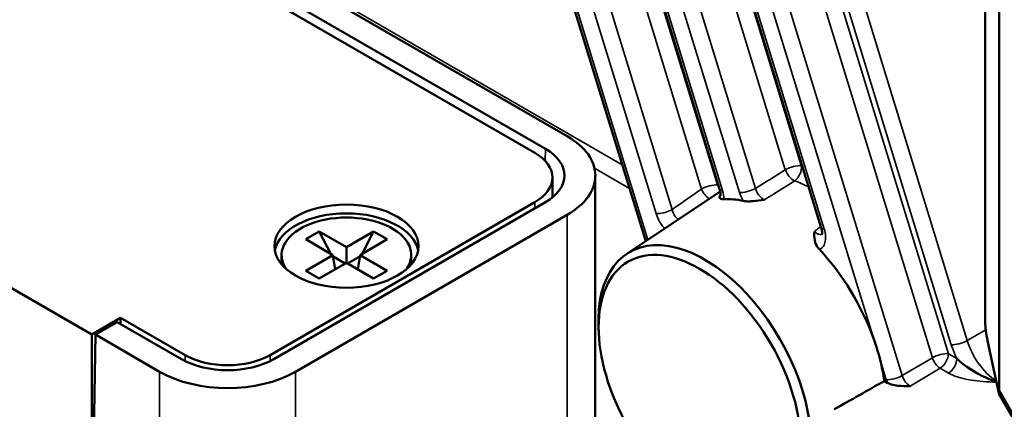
# Model space of a CAD drawing. Header units: millimetres. Extents: x 0 to 4638, y -120 to 1188.
# Tile 164 of 256: x 1386 to 1413, y 358 to 369. Entities that reach past the tile are written whole.
import ezdxf

# ---------------------------------------------------------------- set-up
doc = ezdxf.new("R2010")
doc.units = ezdxf.units.MM
doc.header["$LTSCALE"] = 2
doc.layers.add('Sichtbar (ISO)', color=7, linetype='Continuous', lineweight=50)
doc.layers.add('Sichtbar schmal (ISO)', color=7, linetype='Continuous', lineweight=35)

msp = doc.modelspace()

# ---------------------------------------------------------------- linework, layer by layer
at = {"layer": 'Sichtbar (ISO)'}
for p, q in [((1412.4666, 395.958), (1412.4666, 360.8804)), ((1412.8626, 358.9331), (1412.8626, 395.1601)), ((1400.8663, 365.9695), (1383.4243, 376.0396)), ((1400.2612, 365.6202), (1382.8193, 375.6903)), ((1399.9706, 365.5068), (1382.7172, 375.4681)), ((1399.4711, 374.6928), (1403.0463, 363.0591)), ((1405.0972, 364.5006), (1402.0272, 374.4903)), ((1404.5833, 374.2879), (1407.9192, 363.4331)), ((1373.9962, 368.3646), (1387.6669, 360.4718)), ((1400.4588, 364.8264), (1400.4588, 364.2767)), ((1401.6473, 364.8808), (1401.6473, 356.1715)), ((1402.5199, 362.7084), (1405.1131, 364.4362)), ((1399.9706, 364.146), (1392.6167, 359.9002)), ((1392.7188, 359.7868), (1400.2612, 364.1415)), ((1393.3238, 359.4375), (1400.8663, 363.7922)), ((1393.9838, 363.3295), (1393.6066, 363.1118)), ((1394.3002, 362.7113), (1393.9838, 363.3295)), ((1394.738, 362.894), (1393.9838, 363.3295)), ((1395.4923, 363.3295), (1394.738, 362.894)), ((1395.1758, 362.7113), (1395.4923, 363.3295)), ((1395.8694, 363.1118), (1395.4923, 363.3295)), ((1393.6066, 363.1118), (1394.3609, 362.6763)), ((1395.1151, 362.6763), (1395.8694, 363.1118)), ((1394.738, 362.894), (1394.738, 362.4586)), ((1392.938, 362.513), (1392.938, 362.6763)), ((1394.3609, 362.6763), (1393.6066, 362.2408)), ((1393.9838, 362.0231), (1394.738, 362.4586)), ((1394.4216, 362.2759), (1394.3609, 362.6763)), ((1394.3672, 362.6345), (1394.705, 362.4395)), ((1394.738, 362.4586), (1395.4923, 362.0231)), ((1395.1088, 362.6345), (1394.771, 362.4395)), ((1395.0545, 362.2759), (1395.1151, 362.6763)), ((1395.8694, 362.2408), (1395.1151, 362.6763)), ((1396.538, 362.513), (1396.538, 362.6763)), ((1393.6066, 362.2408), (1393.9838, 362.0231)), ((1395.4923, 362.0231), (1395.8694, 362.2408)), ((1388.4683, 360.9344), (1387.6669, 360.4718)), ((1388.3743, 360.8165), (1387.7692, 360.4671)), ((1388.3743, 360.8165), (1390.1576, 359.7868)), ((1388.4683, 360.9344), (1388.4683, 360.7621)), ((1390.2597, 359.9002), (1388.4683, 360.9344)), ((1401.7427, 360.4943), (1401.7353, 360.6521)), ((1387.6669, 356.8792), (1387.6669, 360.4718)), ((1387.7141, 356.8519), (1387.7692, 360.4671)), ((1387.7692, 360.4671), (1389.5526, 359.4375)), ((1412.5352, 360.299), (1412.8463, 358.8397)), ((1409.672, 359.1808), (1409.7529, 359.1341)), ((1412.8469, 358.838), (1414.5756, 355.8437))]:
    msp.add_line(p, q, dxfattribs=at)
for centre, major_axis, ratio, start_param, end_param in [((1398.9807, 364.8808), (2.6667, 0), 0.5773503, 5.4977871, 7.0685835), ((1398.7921, 364.8264), (1.6667, 0), 0.5773503, 5.4977871, 7.0685835), ((1398.9807, 364.8808), (1.811, 0), 0.5773503, 5.4977871, 7.0685835), ((1406.6645, 360.2812), (-2.1619, 3.7446), 0.5773503, 5.8010646, 5.9906558), ((1394.738, 362.6763), (2, 0), 0.5773503, 0.1062659, 3.0353267), ((1394.738, 362.6763), (1.8, 0), 0.5773503, 5.8936673, 9.8142959), ((1404.6845, 359.138), (-2.0886, 3.6175), 0.5773503, 2.3008553, 7.1239227), ((1406.6645, 360.2812), (-2.1619, 3.7446), 0.5773503, 4.406723, 5.0939912), ((1394.738, 362.513), (-1.8, 0), 0.5773503, 0, 0.1023161), ((1394.738, 362.513), (1.8, 0), 0.5773503, 6.1808692, 6.2831853), ((1391.4382, 360.5262), (1.811, 0), 0.5773503, 3.9269908, 5.4977871), ((1391.4382, 360.5806), (-1.6667, 0), 0.5773503, 0.7853982, 2.3561945), ((1406.6645, 360.2812), (-2.1619, 3.7446), 0.5773503, 4.108103, 4.2618249), ((1391.4382, 360.5262), (2.6667, 0), 0.5773503, 3.9269908, 5.4977871), ((-2743.9238, 3001.1056), (-6166.483, -189.8025), 0.5971478, 2.2909961, 2.291301), ((1412.6901, 359.7763), (0.1579, -0.9268), 0.0751364, 0.0607668, 0.4154328), ((1413.1615, 358.9598), (-0.315, -0.121), 0.1284835, 6.0426814, 6.3034951)]:
    msp.add_ellipse(centre, major_axis=major_axis, ratio=ratio, start_param=start_param, end_param=end_param, dxfattribs=at)
for centre, major_axis in [((1394.738, 362.9212), (-2, 0)), ((1404.5432, 359.0565), (1.9833, -3.4352))]:
    msp.add_ellipse(centre, major_axis=major_axis, ratio=0.5773503, dxfattribs=at)
for points, knots in [([(1405.1135, 364.31), (1405.1135, 364.31), (1405.1137, 364.3104), (1405.1152, 364.3145), (1405.118, 364.3244), (1405.1207, 364.3541), (1405.1209, 364.3726), (1405.1171, 364.4161), (1405.1128, 364.4419), (1405.1034, 364.4794), (1405.1005, 364.4899), (1405.0972, 364.5006)], [0.029158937, 0.029158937, 0.029158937, 0.029158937, 0.033694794, 0.033694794, 0.050251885, 0.050251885, 0.06454849, 0.06454849, 0.079380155, 0.079380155, 0.084958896, 0.084958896, 0.084958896, 0.084958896]), ([(1405.2179, 364.2267), (1405.1966, 364.2258), (1405.1784, 364.2264), (1405.1377, 364.2312), (1405.1134, 364.2382), (1405.0892, 364.2731), (1405.0966, 364.2976), (1405.1065, 364.3217), (1405.107, 364.323), (1405.1079, 364.3249)], [0, 0, 0, 0, 0.015349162, 0.015349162, 0.040819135, 0.040819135, 0.069213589, 0.069213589, 0.071636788, 0.071636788, 0.071636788, 0.071636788]), ([(1406.3462, 364.2113), (1406.3383, 364.21), (1406.3329, 364.2092), (1406.231, 364.1935), (1406.1288, 364.1777), (1405.9398, 364.1627), (1405.8767, 364.1635), (1405.8012, 364.1692), (1405.7749, 364.1727), (1405.7514, 364.1777)], [-0.00364287, -0.00364287, -0.00364287, -0.00364287, 0, 0, 0.0428426, 0.0428426, 0.08033509, 0.08033509, 0.10298208, 0.10298208, 0.10298208, 0.10298208]), ([(1407.8658, 362.8342), (1407.8469, 362.8545), (1407.8301, 362.8758), (1407.7864, 362.9406), (1407.7549, 363.001), (1407.7189, 363.1705), (1407.7228, 363.2506), (1407.7275, 363.3174), (1407.7279, 363.3229), (1407.7284, 363.3285), (1407.7289, 363.3329)], [0, 0, 0, 0, 0.013090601, 0.013090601, 0.038633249, 0.038633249, 0.065475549, 0.065475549, 0.067464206, 0.06942683, 0.06942683, 0.06942683, 0.06942683]), ([(1407.935, 363.2392), (1407.935, 363.2392), (1407.9351, 363.2394), (1407.936, 363.242), (1407.9388, 363.2507), (1407.942, 363.2778), (1407.9427, 363.2952), (1407.9402, 363.3377), (1407.9366, 363.3641), (1407.9271, 363.4054), (1407.9234, 363.4191), (1407.9192, 363.4331)], [0.026360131, 0.026360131, 0.026360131, 0.026360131, 0.02937544, 0.02937544, 0.045280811, 0.045280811, 0.059423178, 0.059423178, 0.075035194, 0.075035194, 0.08234579, 0.08234579, 0.08234579, 0.08234579]), ([(1412.5352, 360.299), (1412.5167, 360.386), (1412.5007, 360.4783), (1412.478, 360.6527), (1412.4706, 360.7373), (1412.467, 360.8373), (1412.4666, 360.8591), (1412.4666, 360.8804)], [0, 0, 0, 0, 0.041088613, 0.041088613, 0.079554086, 0.079554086, 0.090572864, 0.090572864, 0.090572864, 0.090572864]), ([(1409.5522, 359.7742), (1409.5269, 359.871), (1409.5004, 359.9668), (1409.472, 360.059), (1409.4437, 360.1511), (1409.4114, 360.2469), (1409.3769, 360.3447)], [1.044172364, 1.044172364, 1.044172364, 1.044172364, 1.089691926, 1.089691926, 1.089691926, 1.135211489, 1.135211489, 1.135211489, 1.135211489]), ([(1411.6808, 359.8049), (1411.9039, 359.5853), (1412.1978, 359.4054), (1412.4897, 359.2753), (1412.5846, 359.2329), (1412.6809, 359.1958), (1412.7772, 359.1646)], [0, 0, 0, 0, 0.71719241, 0.71719241, 0.71719241, 0.95051492, 0.95051492, 0.95051492, 0.95051492]), ([(1410.3836, 359.0418), (1410.3755, 359.0416), (1410.3717, 359.0415), (1410.2665, 359.0391), (1410.1572, 359.0377), (1409.985, 359.0568), (1409.9235, 359.0683), (1409.825, 359.0987), (1409.7865, 359.1147), (1409.7528, 359.1341)], [-0.10434531, -0.10434531, -0.10434531, -0.10434531, -0.1001889, -0.1001889, -0.05046846, -0.05046846, -0.02136124, -0.02136124, 0, 0, 0, 0])]:
    msp.add_open_spline(points, degree=3, knots=knots, dxfattribs=at)
at = {"layer": 'Sichtbar schmal (ISO)'}
for p, q in [((1412.478, 395.8991), (1412.478, 360.8306)), ((1402.3963, 365.1743), (1382.6419, 376.5795)), ((1406.5543, 375.8621), (1411.4477, 359.9395)), ((1407.1903, 375.8654), (1411.9732, 360.3021)), ((1411.0039, 359.8253), (1406.1106, 375.7479)), ((1411.5294, 360.1879), (1406.7465, 375.7512)), ((1404.5924, 364.5061), (1401.2504, 375.3807)), ((1406.9219, 365.0409), (1403.8065, 375.1783)), ((1399.554, 374.6546), (1403.1054, 363.0985)), ((1403.3346, 363.8242), (1400.0175, 374.6179)), ((1400.4612, 374.7321), (1403.7783, 363.9384)), ((1401.9503, 374.6617), (1405.0362, 364.6203)), ((1403.0173, 374.5297), (1406.0926, 364.5227)), ((1402.1101, 374.4522), (1405.1801, 364.4624)), ((1405.6489, 364.4085), (1402.5736, 374.4155)), ((1404.5064, 374.4592), (1407.3657, 365.1551)), ((1404.6662, 374.2497), (1408.0021, 363.3949)), ((1409.3769, 360.3447), (1405.1145, 374.2142)), ((1405.5583, 374.3284), (1410.1673, 359.3309)), ((1400.2612, 365.6202), (1400.2514, 365.2912)), ((1401.6236, 365.0857), (1402.5961, 364.5243)), ((1399.9706, 364.146), (1399.9706, 363.9737)), ((1400.8663, 355.0829), (1400.8663, 363.7922)), ((1407.8365, 362.8685), (1407.8366, 362.8685)), ((1411.9732, 360.3021), (1412.4845, 360.6042)), ((1412.5392, 360.3187), (1412.8519, 358.8519)), ((1390.2597, 359.9002), (1390.2597, 359.7323)), ((1392.6167, 359.7323), (1392.6167, 359.9002)), ((1409.7235, 359.2167), (1409.5522, 359.7742)), ((1410.1673, 359.3309), (1411.0039, 359.8253)), ((1411.4477, 359.9395), (1411.6808, 359.8049)), ((1411.2202, 359.5361), (1410.3836, 359.0418)), ((1411.4533, 359.4016), (1411.2202, 359.5361)), ((1389.5526, 350.7282), (1389.5526, 359.4375)), ((1393.3238, 359.4375), (1393.3238, 350.7282)), ((1412.8626, 358.9331), (1414.6286, 355.8743))]:
    msp.add_line(p, q, dxfattribs=at)
for centre, major_axis, ratio, start_param, end_param in [((1407.13, 365.019), (0.3186, 0.0979), 0.3014255, 0.6504101, 2.1862998), ((1407.13, 365.019), (-0.1766, 0.2827), 0.5362517, 1.1740919, 2.5077918), ((1407.13, 365.019), (0.1177, 0.3119), 0.6674538, 3.8775118, 5.3959483), ((1407.9373, 361.0161), (2.3673, -4.1002), 0.5773503, 2.5194625, 2.5277846), ((1407.9373, 361.0161), (-2.3673, 4.1002), 0.5773503, 0.2528469, 0.2628954), ((1407.714, 360.8871), (-2.2008, 3.812), 0.5773503, 5.5430178, 5.6693772), ((1590.9001, -105.273), (56.4306, 536.596), 0.778508, 0.5920656, 0.5942197), ((1404.8005, 364.4842), (0.3186, 0.0979), 0.3014255, 0.6504101, 2.1862998), ((1404.8005, 364.4842), (-0.1903, 0.2736), 0.5207995, 1.1479988, 2.2547981), ((1404.8005, 364.4842), (-0.273, 0.1912), 0.788443, 4.0766352, 4.3601901), ((1405.4158, 364.5985), (-0.3186, -0.0979), 0.3014255, 0, 0.6504101), ((1404.8005, 364.4842), (-0.273, 0.1912), 0.788443, 3.6977827, 3.7377964), ((1404.7023, 364.4951), (0.3706, -0.5893), 0.6081375, 0.7661442, 1.1537393), ((1405.8846, 364.5446), (0.3186, 0.0979), 0.3014255, 3.7920028, 5.3278925), ((1406.1304, 364.3644), (0.38, -0.5891), 0.6000782, 4.2732002, 4.6430643), ((1403.5703, 363.9603), (0.3186, 0.0979), 0.3014255, 3.7920028, 5.3278925), ((1576.4399, -120.8262), (72.7167, 554.2271), 0.7188566, 0.609721, 0.6102093), ((1408.2378, 363.531), (-0.3186, -0.0979), 0.3014255, 0, 0.6504101), ((1412.8, 360.8804), (-0.3333, 0), 0.5773503, 0, 0.2617994), ((1412.6886, 360.3905), (-0.1396, 0.6996), 0.2254621, 0.8462303, 1.628477), ((1411.7651, 360.324), (-0.3186, -0.0979), 0.3014255, 0.6504101, 2.1862998), ((1412.8475, 360.2394), (0.6631, -1.1568), 0.5863878, 4.3367441, 5.4299335), ((1412.8612, 360.3685), (-0.326, -0.0695), 0.2527938, 6.0629912, 6.2831853), ((1412.6118, 360.1033), (-0.8329, 1.4437), 0.577813, 1.1934281, 1.4464112), ((1411.212, 359.8034), (0.3186, 0.0979), 0.3014255, 0.6504101, 2.1862998), ((1411.212, 359.8034), (-0.1696, 0.287), 0.5434544, 1.1874413, 2.3501533), ((1411.212, 359.8034), (0.1667, 0.2887), 0.5773503, 3.9618974, 5.4977871), ((1411.4451, 359.6688), (0.1667, 0.2887), 0.5773503, 3.9618974, 5.4977871), ((1409.9592, 359.3528), (-0.3186, -0.0979), 0.3014255, 0.6504101, 2.1862998), ((1410.1565, 359.1829), (0.3332, -0.5775), 0.577813, 4.3350207, 4.4708044), ((1410.3922, 359.319), (-0.1632, 0.2907), 0.6120678, 1.2009526, 2.3637143)]:
    msp.add_ellipse(centre, major_axis=major_axis, ratio=ratio, start_param=start_param, end_param=end_param, dxfattribs=at)
for points in [[(1406.0926, 364.5227), (1406.3691, 364.6955), (1406.6455, 364.8682), (1406.9219, 365.0409)], [(1405.1079, 364.3249), (1405.1114, 364.3273), (1405.115, 364.3297), (1405.1185, 364.3321)], [(1405.1079, 364.3249), (1405.1113, 364.3257), (1405.1146, 364.3267), (1405.1179, 364.3278)]]:
    msp.add_open_spline(points, degree=3, dxfattribs=at)
for points, knots in [([(1407.1825, 364.7351), (1406.9872, 364.6128), (1406.7919, 364.4904), (1406.5966, 364.3681), (1406.5131, 364.3158), (1406.4297, 364.2635), (1406.3462, 364.2113)], [0, 0, 0, 0, 0.7006514, 0.7006514, 0.7006514, 1, 1, 1, 1]), ([(1406.0926, 364.5227), (1406.1019, 364.488), (1406.1156, 364.4525), (1406.1326, 364.4192), (1406.1496, 364.386), (1406.1705, 364.354), (1406.1934, 364.326), (1406.2163, 364.2981), (1406.242, 364.2733), (1406.2682, 364.2538), (1406.2937, 364.2348), (1406.3204, 364.2202), (1406.3462, 364.2113)], [0, 0, 0, 0, 0.2522197, 0.2522197, 0.2522197, 0.5040928, 0.5040928, 0.5040928, 0.7555055, 0.7555055, 0.7555055, 1, 1, 1, 1]), ([(1403.5715, 363.409), (1403.5635, 363.418), (1403.5556, 363.4271), (1403.5478, 363.4364), (1403.4547, 363.5479), (1403.3766, 363.6875), (1403.3346, 363.8242)], [0.42394987, 0.42394987, 0.42394987, 0.42394987, 0.46825779, 0.46825779, 0.46825779, 1, 1, 1, 1]), ([(1403.7783, 363.9384), (1403.7864, 363.9026), (1403.7989, 363.866), (1403.8149, 363.8317), (1403.8308, 363.7975), (1403.8506, 363.7645), (1403.8727, 363.7356), (1403.8947, 363.707), (1403.9195, 363.6815), (1403.9452, 363.6615), (1403.946, 363.6609), (1403.9468, 363.6603), (1403.9476, 363.6596)], [0, 0, 0, 0, 0.15286114, 0.15286114, 0.15286114, 0.30505588, 0.30505588, 0.30505588, 0.45608144, 0.45608144, 0.45608144, 0.46090657, 0.46090657, 0.46090657, 0.46090657]), ([(1407.7289, 363.3329), (1407.7449, 363.316), (1407.7616, 363.3011), (1407.7785, 363.2887), (1407.8029, 363.2708), (1407.8282, 363.2579), (1407.8524, 363.2511), (1407.8764, 363.2444), (1407.8999, 363.2436), (1407.9209, 363.2488), (1407.9271, 363.2503), (1407.9332, 363.2524), (1407.9391, 363.2551)], [0, 0, 0, 0, 0.10249788, 0.10249788, 0.10249788, 0.2516038, 0.2516038, 0.2516038, 0.39994377, 0.39994377, 0.39994377, 0.44430283, 0.44430283, 0.44430283, 0.44430283]), ([(1408.0021, 363.3949), (1408.0441, 363.2582), (1408.0499, 363.1243), (1408.0224, 363.0223), (1408.0087, 362.9715), (1407.9864, 362.9272), (1407.9565, 362.8941), (1407.9461, 362.8825), (1407.9346, 362.8721), (1407.9222, 362.8632), (1407.9051, 362.8507), (1407.8862, 362.8411), (1407.8658, 362.8342)], [0, 0, 0, 0, 0.5223991, 0.5223991, 0.5223991, 0.7826688, 0.7826688, 0.7826688, 0.8736956, 0.8736956, 0.8736956, 1, 1, 1, 1]), ([(1412.7807, 359.1479), (1412.6558, 359.1532), (1412.5302, 359.1593), (1412.4065, 359.1691), (1412.1944, 359.1859), (1411.982, 359.2142), (1411.7895, 359.2672), (1411.6669, 359.3009), (1411.5502, 359.3456), (1411.4533, 359.4016)], [0.03882875, 0.03882875, 0.03882875, 0.03882875, 0.29120394, 0.29120394, 0.29120394, 0.72402443, 0.72402443, 0.72402443, 1, 1, 1, 1])]:
    msp.add_open_spline(points, degree=3, knots=knots, dxfattribs=at)

doc.saveas('drawing.dxf')
